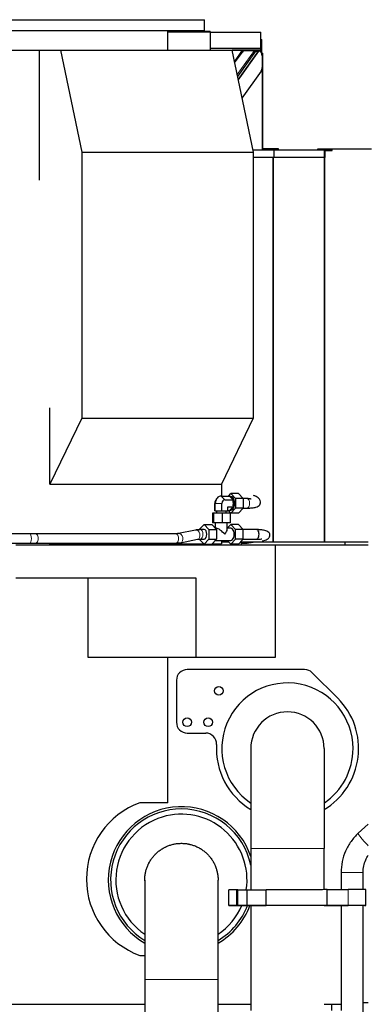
# Model space of a CAD drawing. Header units: inches. Extents: x 0 to 23760, y -13 to 16800.
# Tile 181 of 223: x 16351 to 17015, y 13390 to 15265. Entities that reach past the tile are written whole.
import ezdxf

# ---------------------------------------------------------------- set-up
doc = ezdxf.new("R2010")
doc.units = ezdxf.units.IN
doc.layers.add('254', color=7, linetype='Continuous', true_color=0xffffff)

msp = doc.modelspace()

# ---------------------------------------------------------------- linework, layer by layer
at = {"layer": '254', "color": 2, "linetype": 'Continuous', "lineweight": 25}
for p, q in [((16053.326, 15264.527), (16703.326, 15264.527)), ((16703.326, 15243.746), (16703.326, 15264.527)), ((16053.326, 15243.746), (16703.326, 15243.746)), ((16713.723, 15242.017), (16632.963, 15242.017)), ((16632.975, 15206.746), (16632.975, 15243.746)), ((16714.223, 15240.517), (16632.976, 15240.517)), ((16713.723, 15242.017), (16713.723, 15240.517)), ((16714.223, 15210.288), (16714.223, 15240.517)), ((16714.223, 15240.517), (16810.723, 15240.517)), ((16810.723, 15210.288), (16810.723, 15240.517)), ((16810.723, 15226.517), (16812.223, 15226.517)), ((16812.223, 15206.063), (16812.223, 15226.517)), ((16203.943, 15206.746), (16388.173, 15206.746)), ((16388.173, 15206.746), (16428.596, 15206.746)), ((16388.173, 15206.746), (16388.173, 14958.733)), ((16428.596, 15206.746), (16755.437, 15206.746)), ((16428.596, 15206.746), (16469.17, 15012.39)), ((16714.223, 15210.288), (16810.723, 15210.288)), ((16714.223, 15206.746), (16714.223, 15210.288)), ((16755.437, 15206.746), (16796.012, 15012.39)), ((16755.438, 15206.746), (16775.152, 15206.746)), ((16810.723, 15206.517), (16755.485, 15206.517)), ((16774.992, 15206.517), (16759.968, 15185.046)), ((16778.223, 15206.063), (16778.223, 15206.517)), ((16803.929, 15205.463), (16804.679, 15206.517)), ((16804.789, 15205.463), (16805.54, 15206.517)), ((16805.819, 15206.517), (16807.205, 15205.046)), ((16810.723, 15206.517), (16810.723, 15210.288)), ((16760.524, 15182.372), (16774.6, 15202.139)), ((16800.529, 15204.659), (16765.997, 15156.164)), ((16767.302, 15149.913), (16806.285, 15204.659)), ((16778.223, 15205.109), (16778.223, 15206.063)), ((16778.223, 15206.063), (16804.355, 15206.063)), ((16782.486, 15206.03), (16798.078, 15206.03)), ((16800.696, 15205.465), (16800.202, 15204.771)), ((16800.529, 15204.659), (16806.285, 15204.659)), ((16800.696, 15205.465), (16804.951, 15205.465)), ((16806.767, 15204.43), (16804.951, 15205.465)), ((16806.247, 15206.063), (16812.223, 15206.063)), ((16812.657, 15201.017), (16811.671, 15201.017)), ((16812.223, 15201.017), (16812.223, 15206.063)), ((16813.723, 15201.017), (16812.657, 15201.017)), ((16813.05, 15195.465), (16813.05, 15173.248)), ((16813.723, 15201.017), (16813.723, 15019.517)), ((16811.041, 15166.688), (16774.509, 15115.386)), ((16813.723, 15019.517), (16813.723, 15017.017)), ((16469.17, 15012.39), (16796.012, 15012.39)), ((16469.17, 15012.39), (16469.17, 14505.844)), ((16795.045, 15017.017), (16836.083, 15017.017)), ((16796.012, 15012.39), (16796.012, 14505.844)), ((16836.083, 15002.017), (16796.013, 15002.017)), ((16834.223, 15018.517), (16814.723, 15018.517)), ((16844.223, 15018.517), (16834.223, 15018.517)), ((16834.243, 14269.517), (16834.243, 15002.008)), ((16836.083, 15017.017), (16946.223, 15017.017)), ((16836.083, 15002.017), (16836.083, 15017.017)), ((16932.38, 15002.017), (16836.083, 15002.017)), ((16844.223, 15017.017), (16844.223, 15018.517)), ((16918.883, 15018.517), (16931.712, 15018.517)), ((16918.883, 15017.017), (16918.883, 15018.517)), ((16931.712, 15018.517), (16932.572, 15018.517)), ((16932.38, 15015.517), (16946.223, 15015.517)), ((16932.38, 15015.517), (16932.38, 15002.017)), ((16932.572, 15018.517), (17021.555, 15018.517)), ((16932.572, 15017.017), (16932.572, 15018.517)), ((16932.572, 14269.517), (16932.572, 15015.517)), ((16946.223, 15015.517), (16946.223, 15017.017)), ((16408.483, 14379.751), (16408.483, 14525.704)), ((16469.17, 14505.844), (16408.483, 14379.751)), ((16469.17, 14505.844), (16796.012, 14505.844)), ((16796.012, 14505.844), (16735.325, 14379.751)), ((16408.483, 14379.751), (16735.325, 14379.751)), ((16735.325, 14379.751), (16735.325, 14357.373)), ((16735.945, 14357.384), (16735.945, 14381.047)), ((16725.703, 14351.358), (16723.5, 14347.438)), ((16735.062, 14357.374), (16750.626, 14357.374)), ((16741.945, 14350.446), (16757.509, 14350.446)), ((16748.495, 14357.374), (16753.083, 14361.993)), ((16750.626, 14357.374), (16751.584, 14356.41)), ((16753.083, 14356.518), (16751.477, 14356.518)), ((16751.584, 14356.41), (16756.551, 14351.41)), ((16767.828, 14361.993), (16753.083, 14361.993)), ((16753.083, 14361.993), (16762.261, 14352.755)), ((16756.551, 14351.41), (16757.509, 14350.446)), ((16757.509, 14350.446), (16757.509, 14348.518)), ((16757.509, 14348.518), (16757.509, 14338.518)), ((16777.005, 14352.755), (16762.261, 14352.755)), ((16762.261, 14352.755), (16762.261, 14334.28)), ((16767.828, 14361.993), (16777.005, 14352.755)), ((16777.005, 14352.755), (16777.005, 14334.28)), ((16783.802, 14352.518), (16777.005, 14352.518)), ((16719.928, 14325.118), (16718.318, 14325.118)), ((16718.318, 14325.118), (16718.318, 14306.518)), ((16736.672, 14325.118), (16719.928, 14325.118)), ((16719.928, 14325.118), (16719.928, 14306.518)), ((16722.504, 14329.518), (16722.504, 14343.518)), ((16722.504, 14329.518), (16723.711, 14329.518)), ((16723.711, 14329.518), (16723.711, 14343.518)), ((16723.711, 14329.518), (16736.27, 14329.518)), ((16726.062, 14329.518), (16726.062, 14325.118)), ((16736.27, 14329.518), (16736.27, 14343.518)), ((16736.27, 14329.518), (16747.62, 14329.518)), ((16751.806, 14325.118), (16736.672, 14325.118)), ((16736.672, 14325.118), (16736.672, 14306.518)), ((16744.062, 14325.118), (16744.062, 14329.518)), ((16747.62, 14329.518), (16747.62, 14336.59)), ((16747.62, 14336.59), (16757.509, 14336.59)), ((16747.62, 14329.661), (16750.626, 14329.661)), ((16753.083, 14325.043), (16748.495, 14329.661)), ((16751.584, 14330.626), (16750.626, 14329.661)), ((16751.477, 14330.518), (16753.083, 14330.518)), ((16756.551, 14335.626), (16751.584, 14330.626)), ((16751.806, 14325.118), (16751.806, 14306.518)), ((16762.261, 14334.28), (16753.083, 14325.043)), ((16767.828, 14325.043), (16753.083, 14325.043)), ((16757.509, 14336.59), (16756.551, 14335.626)), ((16757.509, 14338.518), (16757.509, 14336.59)), ((16777.005, 14334.28), (16762.261, 14334.28)), ((16777.005, 14334.28), (16767.828, 14325.043)), ((16777.005, 14334.518), (16783.802, 14334.518)), ((16719.928, 14306.518), (16718.318, 14306.518)), ((16736.672, 14306.518), (16719.928, 14306.518)), ((16723.562, 14306.518), (16723.562, 14296.429)), ((16751.806, 14306.518), (16736.672, 14306.518)), ((16746.562, 14293.938), (16746.562, 14306.518)), ((16686.203, 14292.671), (16653.739, 14285.996)), ((16693.119, 14293.755), (16702.296, 14302.993)), ((16702.296, 14293.518), (16695.035, 14293.518)), ((16702.296, 14302.993), (16717.041, 14302.993)), ((16702.296, 14302.993), (16711.473, 14293.755)), ((16711.473, 14293.755), (16726.218, 14293.755)), ((16711.473, 14293.755), (16711.473, 14275.28)), ((16717.041, 14302.993), (16726.218, 14293.755)), ((16725.642, 14296.018), (16723.97, 14296.018)), ((16726.218, 14293.755), (16726.218, 14275.28)), ((16753.083, 14302.993), (16746.562, 14296.429)), ((16753.083, 14296.018), (16746.562, 14296.018)), ((16762.261, 14293.755), (16753.083, 14302.993)), ((16767.828, 14302.993), (16753.083, 14302.993)), ((16762.261, 14275.28), (16762.261, 14293.755)), ((16777.005, 14293.755), (16762.261, 14293.755)), ((16777.005, 14293.755), (16767.828, 14302.993)), ((16777.005, 14275.28), (16777.005, 14293.755)), ((16801.823, 14293.518), (16777.006, 14293.518)), ((16370.439, 14285.518), (16298.039, 14285.518)), ((16648.531, 14285.518), (16381.29, 14285.518)), ((16657.364, 14268.365), (16689.828, 14275.04)), ((16702.296, 14266.043), (16693.119, 14275.28)), ((16695.035, 14275.518), (16702.296, 14275.518)), ((16711.473, 14275.28), (16702.296, 14266.043)), ((16711.473, 14275.28), (16726.218, 14275.28)), ((16726.218, 14275.28), (16717.041, 14266.043)), ((16723.97, 14273.018), (16753.083, 14273.018)), ((16735.325, 14273.019), (16735.325, 14266.527)), ((16735.945, 14269.517), (16735.325, 14269.517)), ((16735.945, 14269.517), (16735.945, 14273.021)), ((16749.632, 14269.517), (16735.945, 14269.517)), ((16746.154, 14273.018), (16753.083, 14266.043)), ((16753.083, 14266.043), (16762.261, 14275.28)), ((16777.005, 14275.28), (16762.261, 14275.28)), ((16767.828, 14266.043), (16777.005, 14275.28)), ((16833.177, 14269.517), (16771.281, 14269.517)), ((16772.803, 14269.518), (16772.803, 14264.527)), ((16777.006, 14275.518), (16801.823, 14275.518)), ((16783.977, 14267.768), (16795.554, 14269.518)), ((16834.243, 14269.517), (16833.177, 14269.517)), ((16834.243, 14269.517), (16834.669, 14269.517)), ((16931.712, 14269.517), (16834.669, 14269.517)), ((16932.572, 14269.517), (16931.712, 14269.517)), ((17015.219, 14269.517), (16932.572, 14269.517)), ((16970.883, 14264.518), (16970.883, 14269.518)), ((16298.039, 14267.518), (16370.439, 14267.518)), ((16343.733, 14264.527), (16838.532, 14264.527)), ((16381.29, 14267.518), (16648.531, 14267.518)), ((16408.483, 14264.527), (16408.483, 14266.527)), ((16408.483, 14266.527), (16701.813, 14266.527)), ((16702.296, 14266.043), (16717.041, 14266.043)), ((16717.307, 14266.31), (16717.307, 14264.527)), ((16717.517, 14266.527), (16735.325, 14266.527)), ((16767.828, 14266.043), (16753.083, 14266.043)), ((16772.799, 14267.518), (16780.651, 14267.518)), ((16838.532, 14264.527), (17015.22, 14264.527)), ((16838.532, 14050.527), (16838.532, 14264.527)), ((16343.733, 14201.527), (16686.548, 14201.527)), ((16481.026, 14201.527), (16481.026, 14050.527)), ((16686.548, 14201.527), (16686.548, 14050.527)), ((16481.026, 14050.527), (16686.548, 14050.527)), ((16633.011, 13773.398), (16633.011, 14050.527)), ((16686.548, 14050.527), (16838.532, 14050.527)), ((16893.855, 14027.07), (16670.22, 14027.07)), ((16649.677, 14006.527), (16649.677, 13926.528)), ((16957.063, 13972.37), (16908.381, 14021.053)), ((16670.22, 13905.985), (16705.391, 13905.985)), ((16791.27, 13876.518), (16791.27, 13686.518)), ((16930.97, 13876.518), (16930.97, 13686.518)), ((16633.011, 13773.398), (16579.861, 13773.398)), ((17015.221, 13732.814), (16996.06, 13715.161)), ((16791.27, 13686.518), (16791.27, 13607.709)), ((16930.97, 13607.829), (16930.97, 13686.518)), ((16963.457, 13640.5), (16963.49, 13607.863)), ((17005.49, 13607.885), (17005.457, 13640.543)), ((16589.27, 13626.13), (16589.27, 13436.518)), ((16728.97, 13436.518), (16728.97, 13626.137)), ((16764.963, 13607.671), (16749.173, 13607.637)), ((16749.173, 13577.637), (16749.173, 13607.637)), ((16766.592, 13607.672), (16764.963, 13607.671)), ((16764.963, 13577.671), (16764.963, 13607.671)), ((16766.592, 13607.674), (16784.181, 13607.712)), ((16766.592, 13577.674), (16766.592, 13607.674)), ((16784.181, 13607.712), (16820.876, 13607.743)), ((16784.181, 13577.712), (16784.181, 13607.712)), ((16820.876, 13577.743), (16820.876, 13607.743)), ((16936.579, 13607.84), (16977.056, 13607.874)), ((16936.579, 13577.84), (16936.579, 13607.84)), ((17010.769, 13577.888), (17010.769, 13607.888)), ((16764.963, 13577.671), (16749.173, 13577.637)), ((16749.173, 13577.637), (16777.706, 13577.661)), ((16793.496, 13577.695), (16764.963, 13577.671)), ((16766.592, 13577.674), (16784.181, 13577.712)), ((16795.125, 13577.698), (16766.592, 13577.674)), ((16784.181, 13577.712), (16820.876, 13577.743)), ((16791.27, 13577.682), (16791.27, 13377.71)), ((16793.496, 13577.695), (16793.496, 13577.697)), ((16930.969, 13577.79), (16946.279, 13577.803)), ((16966.342, 13577.842), (16930.97, 13577.812)), ((16964.655, 13577.839), (16930.97, 13577.811)), ((16936.579, 13577.84), (16977.056, 13577.874)), ((16963.521, 13577.835), (16963.725, 13377.865)), ((16964.655, 13577.839), (16964.655, 13577.841)), ((17008.043, 13577.88), (17005.384, 13577.877)), ((17005.71, 13392.074), (17005.521, 13577.873)), ((16579.861, 13482.6), (16589.271, 13482.6)), ((16589.27, 13436.518), (16589.27, 13042.518)), ((16728.97, 13042.518), (16728.97, 13436.518)), ((16325.959, 13389.527), (16589.266, 13389.527)), ((16728.975, 13389.527), (16791.275, 13389.527)), ((16930.967, 13389.527), (16963.711, 13389.527)), ((16945.22, 13389.527), (16945.22, 13377.847)), ((17015.22, 13392.086), (17005.22, 13392.086)), ((17005.22, 13294.086), (17005.22, 13392.086))]:
    msp.add_line(p, q, dxfattribs=at)
at = {"layer": '254', "color": 110, "linetype": 'Continuous', "lineweight": 13}
for p, q in [((16765.219, 15159.884), (16798.078, 15206.03)), ((16806.767, 15204.43), (16767.448, 15149.213)), ((16812.657, 15201.017), (16812.657, 15198.525)), ((16812.657, 15170.186), (16812.657, 15017.017)), ((16833.177, 14269.517), (16833.177, 15002.008)), ((16834.223, 15017.017), (16834.223, 15018.517)), ((16834.669, 14269.517), (16834.669, 15002.008)), ((16735.062, 14357.374), (16741.945, 14350.446)), ((16722.504, 14343.518), (16723.711, 14343.518)), ((16723.711, 14343.518), (16736.27, 14343.518)), ((16381.29, 14285.518), (16381.288, 14285.518)), ((16653.739, 14285.996), (16653.709, 14285.99)), ((16780.651, 14267.518), (16780.696, 14267.518)), ((16783.977, 14267.768), (16783.978, 14267.768)), ((16791.27, 13686.518), (16930.97, 13686.518)), ((16977.056, 13577.874), (16977.056, 13607.874)), ((16728.97, 13436.518), (16589.27, 13436.518))]:
    msp.add_line(p, q, dxfattribs=at)
at = {"layer": '254', "color": 2, "linetype": 'Continuous', "lineweight": 25}
for centre in [(16730.22, 13986.501), (16670.22, 13926.527), (16710.22, 13926.527)]:
    msp.add_circle(centre, 8.25, dxfattribs=at)
for centre, radius, start, end in [((16814.723, 15019.517), 1, 180, 270), ((16670.22, 14006.527), 20.543, 90, 180), ((16893.855, 14006.527), 20.543, 44.999782, 90), ((16861.12, 13876.518), 125, 0, 236.025), ((16861.221, 13876.529), 135.541, 300.967788, 44.999782), ((16861.12, 13876.518), 69.85, 0, 180), ((16670.22, 13926.528), 20.543, 180, 270), ((16705.391, 13885.442), 20.543, 356.726471, 90), ((16861.221, 13876.529), 135.541, 176.726471, 238.930949), ((16861.12, 13876.518), 125, 303.969375, 0), ((16633.011, 13627.999), 154.809, 110.079821, 249.920179), ((16659.22, 13626.527), 139.374, 18.658125, 239.8725), ((16659.22, 13626.527), 135, 90, 238.7925), ((16659.12, 13626.518), 125, 107.028484, 236.032234), ((16659.12, 13626.518), 125, 351.333484, 107.028484), ((16659.22, 13626.527), 135, 11.998125, 90), ((16659.22, 13626.527), 135, 301.10625, 338.776875), ((16659.12, 13626.518), 125, 303.970984, 336.989734), ((16659.22, 13626.527), 139.374, 300.031875, 339.485625)]:
    msp.add_arc(centre, radius, start, end, dxfattribs=at)
for centre, major_axis, ratio, start_param, end_param in [((16782.954, 15196.765), (9.562, -2.928), 0.91930192, 1.89238477, 2.844395), ((16797.79, 15205.089), (3.059, 0.098), 0.30590282, 0.30740567, 1.46668516), ((16798.44, 15206.003), (-2.12, 1.332), 0.08179422, 2.600629, 3.01214585), ((16807.121, 15204.122), (-0.848, 0.533), 0.08179422, 5.19380741, 6.1537385), ((16804.858, 15195.465), (0, -10), 0.81915204, 1.57079633, 2.85098862), ((16804.858, 15173.248), (0, -10), 0.81915204, 0.85521133, 1.57079633), ((16728.179, 14343.518), (0, -6.928), 0.81915204, 4.11097034, 4.71238898), ((16735.062, 14343.518), (0, 13.856), 0.81915204, 0, 1.57079633), ((16741.945, 14343.518), (0, -6.928), 0.81915204, 3.14159265, 4.71238898), ((16750.626, 14343.518), (0, 13), 0.57357644, 5.36479541, 6.15437765), ((16753.083, 14343.518), (0, 13), 0.57357644, 3.14159265, 6.28318531), ((16750.626, 14343.518), (0, 13), 0.57357644, 4.31759786, 5.1071801), ((16750.626, 14343.518), (0, 13), 0.57357644, 3.27040031, 4.05998255), ((16702.296, 14284.518), (0, -9), 0.57357644, 0, 3.14159265), ((16735.062, 14284.518), (-10.968, 10.968), 0.31529879, 4.40695636, 5.97775269), ((16735.062, 14284.518), (10.968, 10.968), 0.31529879, 5.0178216, 5.9777745), ((16753.083, 14284.518), (0, 11.5), 0.57357644, 3.14159265, 6.28318531), ((16801.823, 14284.518), (0, 9), 0.57357644, 3.14159265, 6.28318531), ((16859.51, 13607.75), (-85, -0.083), 0.00039836, 3.57700842, 5.18421417), ((16960.77, 13607.84), (-50, -0.049), 0.00039836, 3.14560944, 4.38061097), ((16859.51, 13577.75), (85, 0.083), 0.00039836, 3.41670459, 3.78039019), ((16859.51, 13577.75), (-69.821, -0.068), 0.00039836, 5.95140762, 6.06989813), ((16859.51, 13577.75), (70, 0.069), 0.00039836, 0.00043734, 2.73832552), ((16859.51, 13577.75), (-85, -0.083), 0.00039836, 3.57700842, 5.18421417), ((16960.937, 13577.834), (45, 0.044), 0.00039836, 4.38061097, 4.76986531), ((16984.509, 13577.856), (-21, -0.021), 0.00039836, 5.95140762, 6.31630391), ((16984.509, 13577.856), (21, 0.021), 0.00039836, 0.16700553, 2.61617861), ((16960.77, 13577.84), (-50, -0.049), 0.00039836, 2.80981509, 4.38061097), ((16984.521, 13577.856), (21, 0.021), 0.00039837, 0.11431007, 0.17027496)]:
    msp.add_ellipse(centre, major_axis=major_axis, ratio=ratio, start_param=start_param, end_param=end_param, dxfattribs=at)
at = {"layer": '254', "color": 110, "linetype": 'Continuous', "lineweight": 13}
for centre, major_axis, ratio, start_param, end_param in [((16783.802, 14343.518), (0, -9), 0.57357644, 1.57079633, 3.14159265), ((16783.802, 14343.518), (0, -9), 0.57357644, 0, 1.57079633), ((16688.015, 14283.855), (-1.813, 8.816), 0.70468657, 3.14162538, 6.28311986), ((16695.035, 14284.518), (0, 9), 0.57357644, 3.15445356, 6.28220356), ((16370.439, 14276.518), (0, 9), 0.30229413, 3.14169083, 6.28318531), ((16381.29, 14276.518), (0, 9), 0.57357644, 3.14090543, 6.28318531), ((16648.531, 14276.518), (0, 9), 0.57357644, 3.14159265, 6.28318531), ((16655.552, 14277.18), (-1.813, 8.816), 0.70468657, 3.15124651, 6.28318531), ((16780.651, 14276.518), (0, -9), 0.81915204, 5.60361954, 6.28318531), ((16782.633, 14276.667), (1.345, -8.899), 0.81609284, 5.51273564, 6.28318531), ((17010.288, 13699.717), (-14.229, 15.445), 0.10445313, 0, 2.03526117), ((16984.458, 13640.521), (-21, -0.021), 0.00044592, 3.14159138, 6.28318492)]:
    msp.add_ellipse(centre, major_axis=major_axis, ratio=ratio, start_param=start_param, end_param=end_param, dxfattribs=at)
msp.add_open_spline([(16931.712, 15017.017), (16931.712, 15018.517)], degree=1, dxfattribs=at)
at = {"layer": '254', "color": 2, "linetype": 'Continuous', "lineweight": 25}
for points in [[(16931.712, 14269.517), (16931.712, 15015.517)], [(16695.038, 14293.518), (16686.143, 14292.658)], [(16381.291, 14285.518), (16370.439, 14285.518)], [(16653.679, 14285.983), (16648.534, 14285.518)], [(16689.887, 14275.052), (16695.032, 14275.518)], [(16370.439, 14267.518), (16381.29, 14267.518)], [(16648.528, 14267.518), (16657.424, 14268.378)], [(16780.699, 14267.518), (16784.08, 14267.785)]]:
    msp.add_open_spline(points, degree=1, dxfattribs=at)
for points, knots in [([(16783.781, 14334.518), (16787.545, 14334.471), (16793.811, 14334.759), (16800.763, 14335.874), (16805.156, 14337.639), (16808.323, 14340.401), (16810.241, 14345.042), (16809.728, 14349.127), (16806.563, 14353.491), (16801.442, 14356.634), (16798.067, 14357.86), (16796.156, 14358.368)], [0, 0, 0, 0, 0.16929051, 0.31060129, 0.4215317, 0.50115397, 0.57116437, 0.67814853, 0.82514652, 0.91032674, 1, 1, 1, 1]), ([(16791.724, 14351.169), (16791.435, 14351.5), (16790.546, 14352.108), (16788.038, 14352.451), (16785.457, 14352.544), (16783.822, 14352.518)], [0, 0, 0, 0, 0.29726457, 0.62086134, 1, 1, 1, 1]), ([(16813.18, 14272.182), (16815.179, 14272.514), (16818.589, 14273.322), (16823.331, 14275.325), (16826.286, 14277.768), (16827.739, 14280.524), (16827.952, 14284.682), (16826.858, 14286.916), (16823.385, 14290.141), (16817.121, 14292.061), (16809.266, 14293.287), (16804.462, 14293.507), (16801.826, 14293.518)], [0, 0, 0, 0, 0.09325008, 0.17619634, 0.30412379, 0.37521106, 0.41246399, 0.49169647, 0.61962441, 0.79209091, 0.89285785, 1, 1, 1, 1]), ([(16801.82, 14275.518), (16803.648, 14275.509), (16806.659, 14275.508), (16810.703, 14275.514), (16812.283, 14275.638), (16812.558, 14275.949), (16812.576, 14275.977)], [0, 0, 0, 0, 0.29801722, 0.55640501, 0.96334742, 1, 1, 1, 1]), ([(16996.061, 13715.162), (16990.915, 13710.404), (16981.721, 13700.004), (16971.135, 13681.647), (16964.856, 13661.384), (16963.461, 13647.532), (16963.457, 13640.5)], [0, 0, 0, 0, 0.24798744, 0.50011935, 0.75222868, 1, 1, 1, 1]), ([(16589.281, 13624.898), (16589.278, 13625.064), (16589.26, 13626.37), (16589.277, 13627.678), (16589.365, 13629.963), (16589.437, 13631.107), (16589.587, 13632.826), (16589.644, 13633.399), (16589.725, 13634.116), (16589.742, 13634.26), (16589.776, 13634.546), (16589.828, 13634.975), (16589.884, 13635.404), (16590.08, 13636.829), (16590.264, 13637.961), (16590.687, 13640.209), (16591.163, 13642.442), (16592.039, 13645.744), (16593.074, 13649), (16593.871, 13651.14), (16594.722, 13653.264), (16595.174, 13654.318), (16595.775, 13655.625), (16595.957, 13656.017), (16596.144, 13656.407), (16596.269, 13656.667), (16596.332, 13656.797), (16596.649, 13657.445), (16596.909, 13657.959), (16597.705, 13659.49), (16598.813, 13661.496), (16600.612, 13664.409), (16602.547, 13667.224), (16604.618, 13669.942), (16606.09, 13671.689), (16607.607, 13673.403), (16608.389, 13674.244), (16609.396, 13675.274), (16609.598, 13675.479), (16609.905, 13675.784), (16610.007, 13675.886), (16610.213, 13676.089), (16610.728, 13676.593), (16611.249, 13677.089), (16612.513, 13678.26), (16614.232, 13679.776), (16616.906, 13681.91), (16619.677, 13683.908), (16622.543, 13685.77), (16624.519, 13686.919), (16626.527, 13688.022), (16627.547, 13688.55), (16628.714, 13689.118), (16628.843, 13689.181), (16629.104, 13689.305), (16629.234, 13689.367), (16629.626, 13689.552), (16630.41, 13689.916), (16631.199, 13690.264), (16632.783, 13690.94), (16634.91, 13691.786), (16638.147, 13692.894), (16641.429, 13693.84), (16644.757, 13694.625), (16647.005, 13695.041), (16649.269, 13695.401), (16650.409, 13695.555), (16651.7, 13695.695), (16651.844, 13695.711), (16652.131, 13695.74), (16652.562, 13695.783), (16653.565, 13695.874), (16654.425, 13695.935), (16656.143, 13696.037), (16658.429, 13696.115), (16661.848, 13696.065), (16665.257, 13695.848), (16668.656, 13695.464), (16670.914, 13695.096), (16672.605, 13694.778), (16673.169, 13694.664), (16674.013, 13694.483), (16674.435, 13694.39), (16674.857, 13694.293), (16675.138, 13694.228), (16675.278, 13694.194), (16676.541, 13693.891), (16677.652, 13693.595), (16679.851, 13692.95), (16682.029, 13692.253), (16685.23, 13691.052), (16688.366, 13689.697), (16691.436, 13688.188), (16693.439, 13687.079), (16694.925, 13686.208), (16695.664, 13685.762), (16696.396, 13685.301), (16696.761, 13685.069), (16696.883, 13684.991), (16697.125, 13684.834), (16698.213, 13684.126), (16699.276, 13683.392), (16701.128, 13682.043), (16702.941, 13680.653), (16705.549, 13678.444), (16708.044, 13676.111), (16710.427, 13673.654), (16711.94, 13671.933), (16713.046, 13670.61), (16713.41, 13670.164), (16713.949, 13669.487), (16714.127, 13669.259), (16714.48, 13668.803), (16714.655, 13668.574), (16715.523, 13667.426), (16716.192, 13666.493), (16717.48, 13664.601), (16718.718, 13662.682), (16720.429, 13659.724), (16721.993, 13656.686), (16723.409, 13653.569), (16724.255, 13651.437), (16724.852, 13649.818), (16725.044, 13649.275), (16725.416, 13648.181), (16725.595, 13647.634), (16726.111, 13645.987), (16726.427, 13644.884), (16727.002, 13642.67), (16727.523, 13640.448), (16728.138, 13637.087), (16728.589, 13633.7), (16728.78, 13631.424), (16728.915, 13629.139), (16728.955, 13627.992), (16728.969, 13626.553), (16728.97, 13626.265), (16728.97, 13625.919), (16728.969, 13625.861), (16728.969, 13625.804)], [0, 0, 0, 0, 0.00226546, 0.01778233, 0.01778233, 0.0332992, 0.0332992, 0.04105763, 0.04105763, 0.04299724, 0.04299724, 0.04493685, 0.04881606, 0.04881606, 0.06433293, 0.06433293, 0.0798498, 0.09536666, 0.11088353, 0.1264004, 0.1264004, 0.14191726, 0.14191726, 0.14579648, 0.14773609, 0.14773609, 0.1496757, 0.1496757, 0.15743413, 0.15743413, 0.172951, 0.18846786, 0.20398473, 0.2195016, 0.23501847, 0.23501847, 0.25053533, 0.25053533, 0.25441455, 0.25441455, 0.25635416, 0.25635416, 0.25829377, 0.2660522, 0.2660522, 0.28156907, 0.29708593, 0.3126028, 0.32811967, 0.34363653, 0.34363653, 0.3591534, 0.3591534, 0.36109301, 0.36109301, 0.36303262, 0.36303262, 0.36691183, 0.37467027, 0.37467027, 0.39018713, 0.405704, 0.42122087, 0.43673773, 0.4522546, 0.4522546, 0.46777147, 0.46777147, 0.46971108, 0.46971108, 0.47165068, 0.4755299, 0.48328833, 0.48328833, 0.4988052, 0.51432207, 0.52983893, 0.5453558, 0.56087267, 0.56087267, 0.5686311, 0.5686311, 0.57251032, 0.57444993, 0.57444993, 0.57638954, 0.57638954, 0.5919064, 0.5919064, 0.60742327, 0.62294014, 0.638457, 0.65397387, 0.66949074, 0.66949074, 0.67724917, 0.68112839, 0.68112839, 0.68306799, 0.68306799, 0.6850076, 0.70052447, 0.70052447, 0.71604134, 0.7315582, 0.74707507, 0.76259194, 0.7781088, 0.7781088, 0.78586724, 0.78586724, 0.78974645, 0.78974645, 0.79362567, 0.79362567, 0.80914254, 0.80914254, 0.8246594, 0.84017627, 0.85569314, 0.87121001, 0.88672687, 0.88672687, 0.89448531, 0.89448531, 0.90224374, 0.90224374, 0.91776061, 0.91776061, 0.93327747, 0.94879434, 0.96431121, 0.97982807, 0.97982807, 0.99534494, 0.99534494, 0.99922416, 0.99922416, 1, 1, 1, 1]), ([(17005.457, 13640.543), (17005.409, 13644.781), (17006.173, 13652.925), (17009.659, 13664.046), (17013.224, 13670.56), (17015.071, 13673.337)], [0, 0, 0, 0, 0.36039261, 0.71008248, 1, 1, 1, 1])]:
    msp.add_open_spline(points, degree=3, knots=knots, dxfattribs=at)

doc.saveas('drawing.dxf')
